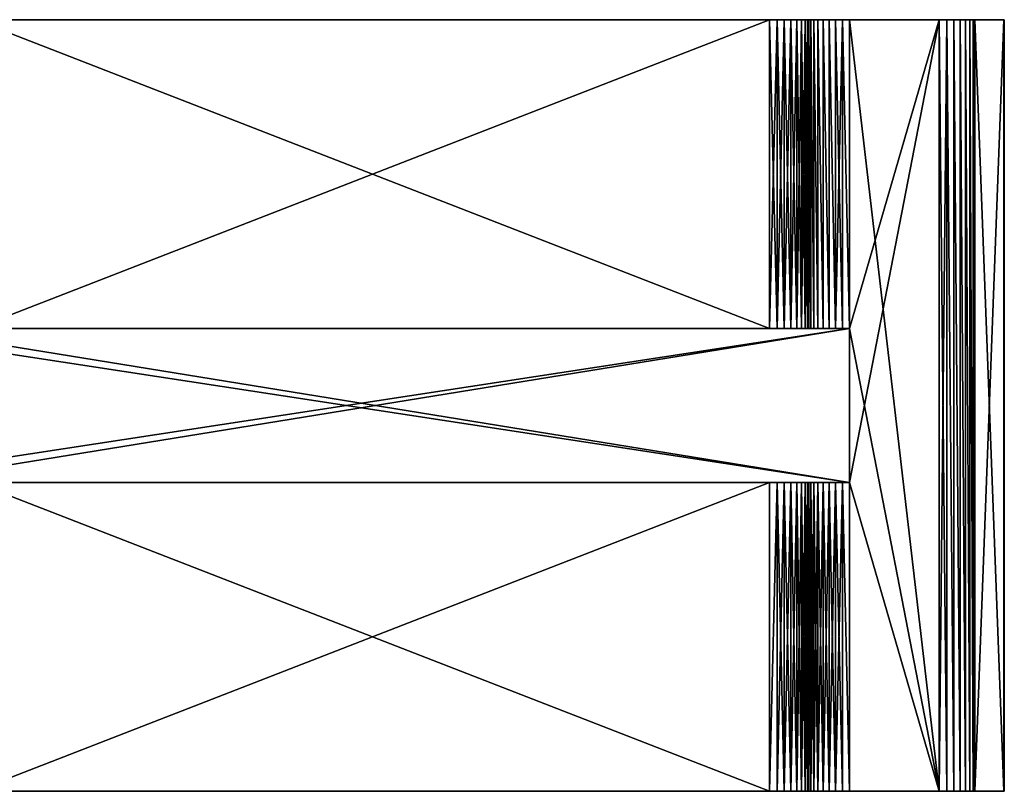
# Model space of a CAD drawing. Header units: millimetres. Extents: x 0 to 289, y -60 to 60.
# Tile 256 of 256: x 238 to 289, y -20 to 20. Entities that reach past the tile are written whole.
import ezdxf

# ---------------------------------------------------------------- set-up
doc = ezdxf.new("R2010")
doc.units = ezdxf.units.MM
doc.layers.add('1', color=7, linetype='Continuous')

msp = doc.modelspace()

# ---------------------------------------------------------------- meshes
at = {"layer": '1', "color": 251}
mesh = msp.add_polyface(dxfattribs=at)
corners = [(229.109, 4, 16.746), (232.109, 4, 16.535), (281.257, -4, 13.067), (281.257, 4, -13.067), (232.109, 4, -16.535), (229.109, -4, -16.746), (235.578, 20, -3.538), (277.116, 20, 3.5), (235.968, 20, 3.5), (235.968, 4, -3.5), (235.578, 4, -3.538), (235.203, 4, -3.652), (234.857, 4, -3.837), (234.554, 4, -4.086), (277.506, 4, -3.538), (234.121, 4, -4.735), (233.968, 4, -14.54), (277.116, 20, -3.5), (235.968, 20, -3.5), (235.203, 4, 3.652), (235.578, 4, 3.538), (235.968, 4, 3.5), (234.857, 4, 3.837), (234.306, 4, 4.389), (233.968, 4, 14.54), (233.933, 4, 14.912), (279.408, 4, 12.113), (279.625, 4, 12.405), (279.248, 4, 11.786), (279.149, 4, 11.435), (232.479, 4, 16.473), (232.83, 4, 16.344), (277.116, 4, 3.5), (235.203, 20, -3.652), (234.857, 20, -3.837), (234.554, 4, 4.086), (234.554, 20, 4.086), (234.857, 20, 3.837), (235.203, 20, 3.652), (235.578, 20, 3.538)]
mesh.append_faces([[corners[k] for k in face] for face in [(10, 33, 11, 11), (11, 34, 12, 12), (35, 37, 22, 22), (22, 38, 19, 19), (19, 39, 20, 20)]], dxfattribs={"vtx0": -1, "vtx1": -1, "color": 251})
mesh.append_faces([[corners[k] for k in face] for face in [(0, 1, 2, 2), (14, 9, 11, 11), (14, 11, 15, 15), (14, 15, 16, 16), (9, 17, 18, 18), (23, 22, 21, 21), (24, 23, 21, 21), (29, 28, 1, 1), (29, 1, 30, 30), (20, 8, 21, 21)]], dxfattribs={"vtx0": -1, "vtx1": -1, "vtx2": -1, "vtx3": -1, "color": 251})
mesh.append_faces([[corners[k] for k in face] for face in [(6, 7, 8, 8), (29, 30, 31, 31), (8, 32, 21, 21), (10, 18, 6, 6), (10, 6, 33, 33), (11, 33, 34, 34), (35, 36, 37, 37), (22, 37, 38, 38), (19, 38, 39, 39), (20, 39, 8, 8)]], dxfattribs={"vtx0": -1, "vtx2": -1, "vtx3": -1, "color": 251})
mesh.append_faces([[corners[k] for k in face] for face in [(3, 4, 5, 5), (19, 20, 21, 21), (22, 19, 21, 21), (25, 24, 21, 21), (26, 27, 1, 1), (28, 26, 1, 1), (10, 9, 18, 18)]], dxfattribs={"vtx1": -1, "vtx2": -1, "vtx3": -1, "color": 251})
mesh.append_faces([[corners[k] for k in face] for face in [(9, 10, 11, 11), (11, 12, 13, 13)]], dxfattribs={"vtx2": -1, "vtx3": -1, "color": 251})
mesh = msp.add_polyface(dxfattribs=at)
corners = [(277.116, 20, -3.5), (278.227, 20, 3.837), (277.882, 20, 3.652), (277.506, 20, 3.538), (235.968, 20, -3.5), (235.578, 20, -3.538), (277.116, 20, 3.5), (235.968, 4, -3.5), (277.116, 4, -3.5), (280.199, 4, 12.849), (280.536, 4, 12.986), (232.109, 4, 16.535), (235.968, 4, 3.5), (279.078, 4, 5.11), (279.116, 4, 11.072), (279.892, 4, 12.653), (279.149, 4, 11.435), (279.625, 4, 12.405), (233.933, 4, 14.912), (233.829, 4, 15.272), (233.66, 4, 15.606), (233.432, 4, 15.903), (233.152, 4, 16.152), (232.83, 4, 16.344), (235.968, 20, 3.5), (277.116, 4, 3.5), (277.506, 4, 3.538), (277.882, 4, 3.652), (278.227, 4, 3.837), (278.53, 20, 4.086), (278.53, 4, 4.086), (278.53, 4, -4.086), (278.53, 20, -4.086), (278.227, 20, -3.837), (278.227, 4, -3.837), (277.882, 20, -3.652), (277.882, 4, -3.652), (277.506, 20, -3.538), (277.506, 4, -3.538)]
mesh.append_faces([[corners[k] for k in face] for face in [(12, 14, 16, 16)]], dxfattribs={"vtx0": -1, "color": 251})
mesh.append_faces([[corners[k] for k in face] for face in [(25, 3, 26, 26), (26, 2, 27, 27), (27, 1, 28, 28), (28, 29, 30, 30), (31, 33, 34, 34), (34, 35, 36, 36), (36, 37, 38, 38), (38, 0, 8, 8)]], dxfattribs={"vtx0": -1, "vtx1": -1, "color": 251})
mesh.append_faces([[corners[k] for k in face] for face in [(4, 0, 3, 3), (5, 3, 6, 6), (12, 13, 14, 14), (20, 19, 16, 16), (25, 6, 3, 3)]], dxfattribs={"vtx0": -1, "vtx1": -1, "vtx2": -1, "vtx3": -1, "color": 251})
mesh.append_faces([[corners[k] for k in face] for face in [(0, 1, 2, 2), (0, 2, 3, 3), (18, 12, 16, 16), (26, 3, 2, 2), (27, 2, 1, 1), (28, 1, 29, 29), (31, 32, 33, 33), (34, 33, 35, 35), (36, 35, 37, 37), (38, 37, 0, 0)]], dxfattribs={"vtx0": -1, "vtx2": -1, "vtx3": -1, "color": 251})
mesh.append_faces([[corners[k] for k in face] for face in [(21, 20, 16, 16)]], dxfattribs={"vtx1": -1, "color": 251})
mesh.append_faces([[corners[k] for k in face] for face in [(5, 4, 3, 3), (7, 8, 0, 0), (9, 10, 11, 11), (15, 9, 11, 11), (17, 15, 11, 11), (19, 18, 16, 16), (23, 22, 16, 16), (24, 6, 25, 25)]], dxfattribs={"vtx1": -1, "vtx2": -1, "vtx3": -1, "color": 251})
mesh.append_faces([[corners[k] for k in face] for face in [(22, 21, 16, 16)]], dxfattribs={"vtx2": -1, "vtx3": -1, "color": 251})
mesh = msp.add_polyface(dxfattribs=at)
corners = [(279.116, 20, -5.5), (279.116, 20, -11.072), (279.149, 20, -11.435), (279.248, 20, -11.786), (279.408, 20, -12.113), (279.625, 20, -12.405), (279.892, 20, -12.653), (280.199, 20, -12.849), (280.536, 20, -12.986), (280.893, 20, -13.06), (281.257, 20, -13.067), (280.893, 20, 13.06), (280.536, 20, 12.986), (280.199, 20, 12.849), (279.892, 20, 12.653), (279.625, 20, 12.405), (279.408, 20, 12.113), (279.248, 20, 11.786), (279.149, 20, 11.435), (279.116, 20, 11.072), (279.078, 20, -5.11), (287.658, 20, 11.4), (278.964, 20, 4.735), (278.779, 20, 4.389), (278.53, 20, 4.086), (278.227, 20, 3.837), (277.116, 20, -3.5), (279.248, 4, 11.786), (279.149, 4, 11.435), (279.078, 4, -5.11), (278.964, 20, -4.735), (278.964, 4, -4.735), (278.779, 20, -4.389), (278.779, 4, -4.389), (278.53, 20, -4.086), (280.893, 4, -13.06), (280.536, 4, -12.986), (280.199, 4, -12.849), (279.892, 4, -12.653), (279.625, 4, -12.405), (279.408, 4, -12.113), (279.248, 4, -11.786), (279.149, 4, -11.435)]
mesh.append_faces([[corners[k] for k in face] for face in [(8, 35, 9, 9), (7, 36, 8, 8), (6, 37, 7, 7), (5, 38, 6, 6), (4, 39, 5, 5), (3, 40, 4, 4), (2, 41, 3, 3), (1, 42, 2, 2)]], dxfattribs={"vtx0": -1, "vtx1": -1, "color": 251})
mesh.append_faces([[corners[k] for k in face] for face in [(0, 2, 4, 4), (4, 6, 8, 8), (11, 13, 15, 15), (15, 17, 19, 19), (0, 4, 8, 8), (11, 15, 19, 19), (20, 0, 8, 8), (26, 21, 25, 25), (29, 0, 20, 20)]], dxfattribs={"vtx0": -1, "vtx1": -1, "vtx2": -1, "vtx3": -1, "color": 251})
mesh.append_faces([[corners[k] for k in face] for face in [(21, 22, 23, 23), (21, 23, 24, 24), (21, 24, 25, 25), (27, 18, 17, 17), (28, 19, 18, 18), (29, 20, 30, 30), (31, 30, 32, 32), (33, 32, 34, 34)]], dxfattribs={"vtx0": -1, "vtx2": -1, "vtx3": -1, "color": 251})
mesh.append_faces([[corners[k] for k in face] for face in [(8, 9, 10, 10), (11, 12, 13, 13)]], dxfattribs={"vtx1": -1, "vtx2": -1, "vtx3": -1, "color": 251})
mesh.append_faces([[corners[k] for k in face] for face in [(0, 1, 2, 2), (2, 3, 4, 4), (4, 5, 6, 6), (6, 7, 8, 8), (13, 14, 15, 15), (15, 16, 17, 17), (17, 18, 19, 19)]], dxfattribs={"vtx2": -1, "vtx3": -1, "color": 251})
mesh = msp.add_polyface(dxfattribs=at)
corners = [(281.257, 20, -13.067), (285.91, 20, -12.739), (286.292, 20, -12.674), (286.655, 20, -12.537), (286.985, 20, -12.332), (287.269, 20, -12.067), (287.496, 20, -11.752), (287.658, 20, -11.4), (287.75, 20, -11.022), (289.259, 20, -0.278), (289.277, 20, -0.093), (289.277, 20, 0.093), (289.259, 20, 0.278), (287.75, 20, 11.022), (287.658, 20, 11.4), (287.496, 20, 11.752), (287.269, 20, 12.067), (286.985, 20, 12.332), (286.655, 20, 12.537), (286.292, 20, 12.674), (285.91, 20, 12.739), (281.257, 20, 13.067), (280.893, 20, 13.06), (280.536, 20, -12.986), (279.116, 20, 11.072), (279.078, 20, -5.11), (279.116, 20, 5.5), (278.964, 20, -4.735), (279.078, 20, 5.11), (278.779, 20, -4.389), (278.964, 20, 4.735), (278.53, 20, -4.086), (278.227, 20, -3.837), (277.882, 20, -3.652), (277.506, 20, -3.538), (277.116, 20, -3.5), (280.893, 20, -13.06), (281.257, 4, -13.067)]
mesh.append_faces([[corners[k] for k in face] for face in [(23, 0, 2, 2), (2, 4, 6, 6), (6, 8, 10, 10), (14, 16, 18, 18), (18, 20, 22, 22), (23, 2, 6, 6), (6, 10, 14, 14), (14, 18, 22, 22), (23, 6, 14, 14), (14, 22, 24, 24), (25, 23, 14, 14)]], dxfattribs={"vtx0": -1, "vtx1": -1, "vtx2": -1, "vtx3": -1, "color": 251})
mesh.append_faces([[corners[k] for k in face] for face in [(10, 12, 14, 14), (14, 24, 26, 26), (14, 26, 28, 28), (14, 28, 30, 30), (36, 37, 0, 0)]], dxfattribs={"vtx0": -1, "vtx2": -1, "vtx3": -1, "color": 251})
mesh.append_faces([[corners[k] for k in face] for face in [(12, 13, 14, 14)]], dxfattribs={"vtx1": -1, "color": 251})
mesh.append_faces([[corners[k] for k in face] for face in [(0, 1, 2, 2), (6, 7, 8, 8), (8, 9, 10, 10), (10, 11, 12, 12), (14, 15, 16, 16), (18, 19, 20, 20), (20, 21, 22, 22), (27, 25, 14, 14), (29, 27, 14, 14), (31, 29, 14, 14), (32, 31, 14, 14), (33, 32, 14, 14), (34, 33, 14, 14), (35, 34, 14, 14)]], dxfattribs={"vtx1": -1, "vtx2": -1, "vtx3": -1, "color": 251})
mesh.append_faces([[corners[k] for k in face] for face in [(2, 3, 4, 4), (4, 5, 6, 6), (16, 17, 18, 18)]], dxfattribs={"vtx2": -1, "vtx3": -1, "color": 251})
mesh = msp.add_polyface(dxfattribs=at)
corners = [(285.91, 20, 12.739), (285.91, -20, 12.739), (281.257, -4, 13.067), (281.257, 4, 13.067), (285.91, -20, -12.739), (281.257, 20, -13.067), (281.257, 4, -13.067), (281.257, -4, -13.067), (287.658, 20, 11.4), (287.75, 20, 11.022), (287.75, -20, 11.022), (287.658, -20, 11.4), (287.496, -20, 11.752), (287.496, 20, 11.752), (287.269, -20, 12.067), (287.269, 20, 12.067), (286.985, -20, 12.332), (286.985, 20, 12.332), (286.655, -20, 12.537), (286.655, 20, 12.537), (286.292, -20, 12.674), (286.292, 20, 12.674), (278.964, -4, -4.735), (279.078, -4, -5.11), (279.116, -4, -5.5), (278.53, -4, -4.086), (278.779, -4, -4.389), (279.116, -4, -11.072), (277.882, -4, -3.652), (279.116, -4, 11.072), (279.116, -4, 5.5), (279.078, -4, 5.11), (278.964, -4, 4.735), (278.779, -4, 4.389), (279.116, -20, 11.072), (280.893, -4, -13.06), (281.257, -20, -13.067), (278.779, -20, -4.389), (278.964, -20, -4.735), (279.078, -20, -5.11), (279.116, -20, -5.5), (280.893, -20, 13.06), (280.536, -4, 12.986), (280.893, -4, 13.06), (280.536, -20, 12.986), (280.199, -4, 12.849), (280.199, -20, 12.849), (279.892, -4, 12.653), (279.892, -20, 12.653), (279.625, -4, 12.405), (279.625, -20, 12.405), (279.408, -4, 12.113), (279.408, -20, 12.113), (279.248, -4, 11.786), (279.248, -20, 11.786), (279.149, -4, 11.435), (279.149, -20, 11.435), (278.964, -20, 4.735), (278.779, -20, 4.389), (278.53, -20, 4.086), (278.53, -4, 4.086)]
mesh.append_faces([[corners[k] for k in face] for face in [(25, 37, 26, 26), (26, 38, 22, 22), (31, 57, 32, 32), (33, 59, 60, 60)]], dxfattribs={"vtx0": -1, "vtx1": -1, "color": 251})
mesh.append_faces([[corners[k] for k in face] for face in [(3, 0, 2, 2), (7, 4, 6, 6), (8, 9, 10, 10), (22, 23, 24, 24), (29, 31, 33, 33), (22, 39, 23, 23), (23, 40, 24, 24), (41, 42, 43, 43), (46, 47, 45, 45), (56, 29, 55, 55), (32, 58, 33, 33)]], dxfattribs={"vtx0": -1, "vtx1": -1, "vtx2": -1, "vtx3": -1, "color": 251})
mesh.append_faces([[corners[k] for k in face] for face in [(4, 5, 6, 6), (22, 24, 27, 27), (34, 30, 29, 29), (35, 36, 7, 7), (44, 45, 42, 42), (48, 49, 47, 47), (50, 51, 49, 49), (52, 53, 51, 51), (54, 55, 53, 53)]], dxfattribs={"vtx0": -1, "vtx2": -1, "vtx3": -1, "color": 251})
mesh.append_faces([[corners[k] for k in face] for face in [(0, 1, 2, 2), (11, 12, 13, 13), (12, 14, 15, 15), (14, 16, 17, 17), (16, 18, 19, 19), (18, 20, 21, 21), (28, 25, 22, 22), (29, 30, 31, 31), (31, 32, 33, 33)]], dxfattribs={"vtx1": -1, "vtx2": -1, "vtx3": -1, "color": 251})
mesh.append_faces([[corners[k] for k in face] for face in [(25, 26, 22, 22)]], dxfattribs={"vtx2": -1, "vtx3": -1, "color": 251})
mesh = msp.add_polyface(dxfattribs=at)
corners = [(285.91, -20, -12.739), (285.91, 20, -12.739), (281.257, 20, -13.067), (287.75, 20, -11.022), (289.259, -20, -0.278), (289.259, 20, -0.278), (287.75, -20, 11.022), (287.75, 20, 11.022), (289.259, 20, 0.278), (287.658, -20, 11.4), (287.496, 20, 11.752), (287.658, 20, 11.4), (287.496, -20, 11.752), (287.269, 20, 12.067), (287.269, -20, 12.067), (286.985, 20, 12.332), (286.985, -20, 12.332), (286.655, 20, 12.537), (286.655, -20, 12.537), (286.292, 20, 12.674), (285.91, -20, 12.739), (285.91, 20, 12.739), (279.116, 4, -11.072), (279.116, 4, -5.5), (279.078, 4, -5.11), (278.964, 4, -4.735), (278.779, 4, -4.389), (278.227, 4, 3.837), (278.53, 4, 4.086), (278.779, 4, 4.389), (278.964, 4, 4.735), (279.078, 4, 5.11), (279.116, 4, 5.5), (279.116, 4, 11.072), (279.116, 20, 5.5), (278.779, 20, 4.389), (278.964, 20, 4.735), (279.078, 20, 5.11), (280.536, 4, 12.986), (280.893, 20, 13.06), (280.893, 4, 13.06), (278.964, 20, -4.735), (278.779, 20, -4.389), (278.53, 20, -4.086), (278.53, 4, -4.086), (280.893, 20, -13.06), (280.893, 4, -13.06), (281.257, 4, -13.067), (280.536, 20, -12.986), (280.536, 4, -12.986), (280.199, 20, -12.849), (280.199, 4, -12.849), (279.892, 20, -12.653), (279.892, 4, -12.653), (279.625, 20, -12.405), (279.625, 4, -12.405), (279.408, 20, -12.113), (279.408, 4, -12.113), (279.248, 20, -11.786), (279.248, 4, -11.786), (279.149, 20, -11.435), (279.149, 4, -11.435), (279.116, 20, -11.072)]
mesh.append_faces([[corners[k] for k in face] for face in [(24, 25, 26, 26)]], dxfattribs={"vtx0": -1, "color": 251})
mesh.append_faces([[corners[k] for k in face] for face in [(3, 4, 5, 5), (28, 35, 29, 29), (29, 36, 30, 30), (30, 37, 31, 31), (31, 34, 32, 32), (38, 39, 40, 40), (25, 42, 26, 26), (26, 43, 44, 44)]], dxfattribs={"vtx0": -1, "vtx1": -1, "color": 251})
mesh.append_faces([[corners[k] for k in face] for face in [(12, 13, 10, 10), (27, 29, 31, 31), (24, 41, 25, 25), (45, 46, 47, 47)]], dxfattribs={"vtx0": -1, "vtx1": -1, "vtx2": -1, "vtx3": -1, "color": 251})
mesh.append_faces([[corners[k] for k in face] for face in [(6, 7, 8, 8), (9, 10, 11, 11), (14, 15, 13, 13), (16, 17, 15, 15), (18, 19, 17, 17), (22, 24, 26, 26), (34, 33, 32, 32), (48, 49, 46, 46), (50, 51, 49, 49), (52, 53, 51, 51), (54, 55, 53, 53), (56, 57, 55, 55), (58, 59, 57, 57), (60, 61, 59, 59), (62, 22, 61, 61)]], dxfattribs={"vtx0": -1, "vtx2": -1, "vtx3": -1, "color": 251})
mesh.append_faces([[corners[k] for k in face] for face in [(20, 21, 19, 19)]], dxfattribs={"vtx1": -1, "vtx2": -1, "vtx3": -1, "color": 251})
mesh.append_faces([[corners[k] for k in face] for face in [(0, 1, 2, 2), (22, 23, 24, 24), (27, 28, 29, 29), (29, 30, 31, 31), (31, 32, 33, 33)]], dxfattribs={"vtx2": -1, "vtx3": -1, "color": 251})
mesh = msp.add_polyface(dxfattribs=at)
corners = [(281.257, 4, 13.067), (281.257, 20, 13.067), (285.91, 20, 12.739), (286.292, -20, -12.674), (286.292, 20, -12.674), (285.91, 20, -12.739), (286.655, -20, -12.537), (286.655, 20, -12.537), (286.985, -20, -12.332), (286.985, 20, -12.332), (287.269, -20, -12.067), (287.269, 20, -12.067), (287.496, -20, -11.752), (287.496, 20, -11.752), (287.658, -20, -11.4), (287.658, 20, -11.4), (287.75, -20, -11.022), (287.75, 20, -11.022), (289.277, -20, -0.093), (289.277, 20, -0.093), (289.259, 20, -0.278), (289.277, -20, 0.093), (289.277, 20, 0.093), (289.259, -20, 0.278), (289.259, 20, 0.278), (279.116, 4, -5.5), (279.116, 4, -11.072), (279.116, 20, -11.072), (279.116, 20, -5.5), (279.116, 20, 5.5), (279.116, 20, 11.072), (279.116, 4, 11.072), (278.53, 4, 4.086), (278.53, 20, 4.086), (278.779, 20, 4.389), (278.779, 4, 4.389), (278.964, 20, 4.735), (278.964, 4, 4.735), (279.078, 20, 5.11), (279.078, 4, 5.11), (280.536, 4, 12.986), (280.536, 20, 12.986), (280.893, 20, 13.06), (280.893, 4, 13.06), (280.199, 4, 12.849), (280.199, 20, 12.849), (279.892, 4, 12.653), (279.892, 20, 12.653), (279.625, 4, 12.405), (279.625, 20, 12.405), (279.408, 4, 12.113), (279.408, 20, 12.113), (279.248, 4, 11.786), (279.248, 20, 11.786), (279.149, 4, 11.435), (279.149, 20, 11.435), (279.078, 4, -5.11)]
mesh.append_faces([[corners[k] for k in face] for face in [(0, 42, 1, 1)]], dxfattribs={"vtx0": -1, "vtx1": -1, "color": 251})
mesh.append_faces([[corners[k] for k in face] for face in [(3, 4, 5, 5), (16, 17, 15, 15), (18, 19, 20, 20), (23, 24, 22, 22), (0, 43, 42, 42), (40, 45, 41, 41), (52, 54, 55, 55)]], dxfattribs={"vtx0": -1, "vtx1": -1, "vtx2": -1, "vtx3": -1, "color": 251})
mesh.append_faces([[corners[k] for k in face] for face in [(6, 7, 4, 4), (8, 9, 7, 7), (10, 11, 9, 9), (12, 13, 11, 11), (14, 15, 13, 13), (21, 22, 19, 19), (25, 27, 28, 28), (32, 33, 34, 34), (35, 34, 36, 36), (37, 36, 38, 38), (39, 38, 29, 29), (40, 41, 42, 42), (44, 47, 45, 45), (46, 49, 47, 47), (48, 51, 49, 49), (50, 53, 51, 51)]], dxfattribs={"vtx0": -1, "vtx2": -1, "vtx3": -1, "color": 251})
mesh.append_faces([[corners[k] for k in face] for face in [(25, 26, 27, 27), (29, 30, 31, 31), (40, 44, 45, 45), (44, 46, 47, 47), (46, 48, 49, 49), (48, 50, 51, 51), (50, 52, 53, 53), (54, 31, 30, 30), (56, 25, 28, 28)]], dxfattribs={"vtx1": -1, "vtx2": -1, "vtx3": -1, "color": 251})
mesh.append_faces([[corners[k] for k in face] for face in [(0, 1, 2, 2)]], dxfattribs={"vtx2": -1, "vtx3": -1, "color": 251})
mesh = msp.add_polyface(dxfattribs=at)
corners = [(287.75, 20, -11.022), (287.75, -20, -11.022), (289.259, -20, -0.278), (287.75, -20, 11.022), (289.259, 20, 0.278), (289.259, -20, 0.278), (287.658, 20, 11.4), (287.658, -20, 11.4), (285.91, -20, 12.739), (286.292, 20, 12.674), (286.292, -20, 12.674), (286.292, -20, -12.674), (285.91, 20, -12.739), (285.91, -20, -12.739), (286.655, -20, -12.537), (286.292, 20, -12.674), (286.985, -20, -12.332), (286.655, 20, -12.537), (287.269, -20, -12.067), (286.985, 20, -12.332), (287.496, -20, -11.752), (287.269, 20, -12.067), (287.658, -20, -11.4), (287.496, 20, -11.752), (287.658, 20, -11.4), (289.277, -20, -0.093), (289.259, 20, -0.278), (289.277, -20, 0.093), (289.277, 20, -0.093), (289.277, 20, 0.093), (279.116, -20, -5.5), (279.116, -4, -11.072), (279.116, -4, -5.5), (279.116, -20, 11.072), (279.116, -20, 5.5), (279.116, -4, 5.5), (280.893, -4, -13.06), (280.536, -4, -12.986), (280.536, -20, -12.986), (280.199, -4, -12.849), (280.199, -20, -12.849), (279.892, -4, -12.653), (279.892, -20, -12.653), (279.625, -4, -12.405), (279.625, -20, -12.405), (279.408, -4, -12.113), (279.408, -20, -12.113), (279.248, -4, -11.786), (279.248, -20, -11.786), (279.149, -4, -11.435), (279.149, -20, -11.435), (279.116, -20, -11.072), (280.893, -4, 13.06), (281.257, -4, 13.067), (281.257, -20, 13.067), (280.893, -20, 13.06), (280.536, -20, 12.986), (280.536, -4, 12.986), (280.199, -20, 12.849), (280.199, -4, 12.849), (279.892, -20, 12.653), (279.892, -4, 12.653), (279.625, -20, 12.405), (279.625, -4, 12.405), (279.408, -20, 12.113), (279.408, -4, 12.113), (279.248, -20, 11.786), (279.248, -4, 11.786), (279.149, -20, 11.435), (279.149, -4, 11.435), (279.116, -4, 11.072), (279.078, -4, 5.11)]
mesh.append_faces([[corners[k] for k in face] for face in [(14, 15, 11, 11), (16, 17, 14, 14), (20, 21, 18, 18), (22, 23, 20, 20), (1, 24, 22, 22), (25, 26, 2, 2), (27, 28, 25, 25), (5, 29, 27, 27)]], dxfattribs={"vtx0": -1, "vtx1": -1, "color": 251})
mesh.append_faces([[corners[k] for k in face] for face in [(3, 4, 5, 5), (8, 9, 10, 10), (18, 19, 16, 16), (43, 45, 46, 46), (49, 31, 51, 51), (52, 53, 54, 54), (71, 35, 34, 34)]], dxfattribs={"vtx0": -1, "vtx1": -1, "vtx2": -1, "vtx3": -1, "color": 251})
mesh.append_faces([[corners[k] for k in face] for face in [(0, 1, 2, 2), (6, 3, 7, 7), (11, 12, 13, 13), (30, 31, 32, 32)]], dxfattribs={"vtx0": -1, "vtx2": -1, "vtx3": -1, "color": 251})
mesh.append_faces([[corners[k] for k in face] for face in [(33, 34, 35, 35), (36, 37, 38, 38), (37, 39, 40, 40), (39, 41, 42, 42), (41, 43, 44, 44), (45, 47, 48, 48), (47, 49, 50, 50), (55, 56, 57, 57), (56, 58, 59, 59), (58, 60, 61, 61), (60, 62, 63, 63), (62, 64, 65, 65), (64, 66, 67, 67), (66, 68, 69, 69), (68, 33, 70, 70)]], dxfattribs={"vtx1": -1, "vtx2": -1, "vtx3": -1, "color": 251})
mesh = msp.add_polyface(dxfattribs=at)
corners = [(281.257, -4, 13.067), (232.109, -4, 16.535), (229.109, 4, 16.746), (224.968, -20, 3.5), (235.968, -20, 3.5), (277.506, -20, -3.538), (184.379, -20, 3.5), (277.116, -20, -3.5), (234.857, -4, -3.837), (235.203, -4, -3.652), (235.578, -4, -3.538), (234.306, -4, -4.389), (233.968, -4, -14.54), (233.933, -4, -14.912), (279.408, -4, -12.113), (279.625, -4, -12.405), (232.109, -4, -16.535), (279.248, -4, -11.786), (279.149, -4, -11.435), (279.116, -4, -11.072), (232.479, -4, -16.473), (232.83, -4, -16.344), (277.116, -4, -3.5), (235.968, -4, -3.5), (235.968, -20, -3.5), (235.968, -4, 3.5), (235.578, -4, 3.538), (235.203, -4, 3.652), (234.857, -4, 3.837), (234.554, -4, 4.086), (277.506, -4, 3.538), (234.121, -4, 4.735), (233.968, -4, 14.54), (277.116, -20, 3.5), (235.578, -20, 3.538), (235.203, -20, 3.652), (234.857, -20, 3.837), (234.554, -4, -4.086), (234.554, -20, -4.086), (234.857, -20, -3.837), (235.203, -20, -3.652), (235.578, -20, -3.538)]
mesh.append_faces([[corners[k] for k in face] for face in [(26, 35, 27, 27), (37, 39, 8, 8), (8, 40, 9, 9), (9, 41, 10, 10), (10, 24, 23, 23)]], dxfattribs={"vtx0": -1, "vtx1": -1, "color": 251})
mesh.append_faces([[corners[k] for k in face] for face in [(3, 4, 5, 5), (11, 8, 10, 10), (12, 11, 10, 10), (14, 15, 16, 16), (19, 18, 16, 16), (19, 16, 20, 20), (30, 25, 27, 27), (30, 27, 31, 31), (30, 31, 32, 32), (27, 36, 28, 28)]], dxfattribs={"vtx0": -1, "vtx1": -1, "vtx2": -1, "vtx3": -1, "color": 251})
mesh.append_faces([[corners[k] for k in face] for face in [(19, 20, 21, 21), (27, 28, 29, 29), (25, 33, 4, 4), (26, 4, 34, 34), (26, 34, 35, 35), (27, 35, 36, 36), (37, 38, 39, 39), (8, 39, 40, 40), (9, 40, 41, 41), (10, 41, 24, 24)]], dxfattribs={"vtx0": -1, "vtx2": -1, "vtx3": -1, "color": 251})
mesh.append_faces([[corners[k] for k in face] for face in [(0, 1, 2, 2), (6, 3, 7, 7), (13, 12, 10, 10), (17, 14, 16, 16), (18, 17, 16, 16), (22, 23, 24, 24), (26, 25, 4, 4)]], dxfattribs={"vtx1": -1, "vtx2": -1, "vtx3": -1, "color": 251})
mesh.append_faces([[corners[k] for k in face] for face in [(8, 9, 10, 10), (25, 26, 27, 27)]], dxfattribs={"vtx2": -1, "vtx3": -1, "color": 251})
mesh = msp.add_polyface(dxfattribs=at)
corners = [(232.109, 4, 16.535), (281.257, 4, 13.067), (281.257, -4, 13.067), (232.109, -4, -16.535), (281.257, -4, -13.067), (281.257, 4, -13.067), (229.109, -4, -16.746), (280.199, -4, 12.849), (279.892, -4, 12.653), (233.968, -4, 14.54), (280.536, -4, 12.986), (232.479, 4, -16.473), (232.109, 4, -16.535), (278.779, 4, -4.389), (278.53, 4, -4.086), (278.227, 4, -3.837), (277.882, 4, -3.652), (277.506, 4, -3.538), (277.116, 4, -3.5), (235.968, 4, -3.5), (232.83, 4, -16.344), (233.152, 4, -16.152), (279.116, 4, -11.072), (233.432, 4, -15.903), (279.149, 4, -11.435), (233.66, 4, -15.606), (233.968, 4, -14.54), (233.829, 4, -15.272), (279.248, 4, -11.786), (233.933, 4, -14.912), (279.408, 4, -12.113), (279.625, 4, -12.405), (280.893, 4, -13.06), (279.892, 4, -12.653), (280.536, 4, -12.986), (280.199, 4, -12.849), (235.968, 4, 3.5), (277.116, 4, 3.5), (277.506, 4, 3.538), (277.882, 4, 3.652), (278.227, 4, 3.837), (280.893, 4, 13.06), (280.536, 4, 12.986), (279.078, 4, 5.11)]
mesh.append_faces([[corners[k] for k in face] for face in [(6, 3, 5, 5), (7, 8, 9, 9), (13, 15, 17, 17), (22, 13, 17, 17), (23, 21, 5, 5), (25, 23, 5, 5), (24, 17, 26, 26), (26, 5, 32, 32), (36, 38, 40, 40), (36, 40, 43, 43)]], dxfattribs={"vtx0": -1, "vtx1": -1, "vtx2": -1, "vtx3": -1, "color": 251})
mesh.append_faces([[corners[k] for k in face] for face in [(9, 10, 7, 7), (11, 12, 5, 5), (26, 32, 34, 34), (26, 34, 35, 35), (41, 1, 0, 0)]], dxfattribs={"vtx0": -1, "vtx2": -1, "vtx3": -1, "color": 251})
mesh.append_faces([[corners[k] for k in face] for face in [(0, 1, 2, 2), (3, 4, 5, 5), (20, 11, 5, 5), (21, 20, 5, 5), (24, 22, 17, 17), (27, 25, 5, 5), (28, 24, 26, 26), (29, 27, 5, 5), (30, 28, 26, 26), (26, 29, 5, 5), (31, 30, 26, 26), (33, 31, 26, 26), (35, 33, 26, 26), (42, 41, 0, 0)]], dxfattribs={"vtx1": -1, "vtx2": -1, "vtx3": -1, "color": 251})
mesh.append_faces([[corners[k] for k in face] for face in [(13, 14, 15, 15), (15, 16, 17, 17), (17, 18, 19, 19), (36, 37, 38, 38), (38, 39, 40, 40)]], dxfattribs={"vtx2": -1, "vtx3": -1, "color": 251})
mesh = msp.add_polyface(dxfattribs=at)
corners = [(235.968, -20, -3.5), (224.968, -20, -3.5), (155.021, -20, 3.527), (277.116, -20, -3.5), (155.347, -20, 3.5), (173.379, -20, 3.5), (184.379, -20, 3.5), (228.745, -4, -16.739), (229.109, -4, -16.746), (183.339, -4, -19.975), (183.989, -4, -3.538), (184.379, -4, -3.5), (224.968, -4, -3.5), (228.388, -4, -16.665), (228.051, -4, -16.528), (227.744, -4, -16.332), (227.477, -4, -16.084), (182.341, -4, -18.39), (226.968, -4, -14.751), (227.26, -4, -15.792), (182.227, -4, -18.765), (227.1, -4, -15.465), (182.042, -4, -19.111), (227.002, -4, -15.114), (184.379, -20, -3.5), (224.968, -20, 3.5), (184.379, -4, 3.5), (224.968, -4, 3.5), (184.032, -4, 3.53), (183.105, -4, 19.989), (183.339, -4, 19.975), (229.109, -4, 16.746), (183.379, -4, 3.768), (182.635, -4, 20), (182.5, -4, 4.816), (182.379, -4, 18), (182.341, -4, 18.39), (227.002, -4, 15.114), (227.1, -4, 15.465), (227.26, -4, 15.792), (227.477, -4, 16.084)]
mesh.append_faces([[corners[k] for k in face] for face in [(10, 11, 12, 12)]], dxfattribs={"vtx0": -1, "color": 251})
mesh.append_faces([[corners[k] for k in face] for face in [(27, 34, 35, 35)]], dxfattribs={"vtx0": -1, "vtx1": -1, "color": 251})
mesh.append_faces([[corners[k] for k in face] for face in [(0, 1, 2, 2), (3, 5, 6, 6), (7, 8, 9, 9), (14, 13, 9, 9), (16, 15, 9, 9), (17, 10, 18, 18), (20, 17, 18, 18), (21, 19, 9, 9), (9, 22, 18, 18), (18, 23, 9, 9), (27, 26, 28, 28), (29, 30, 31, 31), (33, 29, 31, 31), (27, 32, 34, 34), (37, 27, 36, 36), (36, 33, 40, 40), (28, 26, 6, 6), (10, 24, 11, 11)]], dxfattribs={"vtx0": -1, "vtx1": -1, "vtx2": -1, "vtx3": -1, "color": 251})
mesh.append_faces([[corners[k] for k in face] for face in [(3, 4, 5, 5), (27, 28, 32, 32)]], dxfattribs={"vtx0": -1, "vtx2": -1, "vtx3": -1, "color": 251})
mesh.append_faces([[corners[k] for k in face] for face in [(3, 0, 4, 4), (13, 7, 9, 9), (15, 14, 9, 9), (19, 16, 9, 9), (22, 20, 18, 18), (23, 21, 9, 9), (12, 11, 24, 24), (25, 6, 26, 26), (27, 35, 36, 36), (38, 37, 36, 36), (39, 38, 36, 36), (40, 39, 36, 36)]], dxfattribs={"vtx1": -1, "vtx2": -1, "vtx3": -1, "color": 251})
mesh = msp.add_polyface(dxfattribs=at)
corners = [(235.968, -20, 3.5), (277.116, -20, 3.5), (277.506, -20, -3.538), (224.968, -20, 3.5), (277.116, -20, -3.5), (280.893, -4, -13.06), (281.257, -4, -13.067), (232.109, -4, -16.535), (235.578, -4, -3.538), (235.968, -4, -3.5), (277.116, -4, -3.5), (280.536, -4, -12.986), (277.882, -4, -3.652), (280.199, -4, -12.849), (278.964, -4, -4.735), (279.892, -4, -12.653), (279.116, -4, -11.072), (279.625, -4, -12.405), (233.933, -4, -14.912), (233.829, -4, -15.272), (233.66, -4, -15.606), (233.432, -4, -15.903), (233.152, -4, -16.152), (232.83, -4, -16.344), (235.968, -20, -3.5), (232.479, -4, 16.473), (232.109, -4, 16.535), (281.257, -4, 13.067), (277.506, -4, 3.538), (277.116, -4, 3.5), (235.968, -4, 3.5), (232.83, -4, 16.344), (233.152, -4, 16.152), (233.432, -4, 15.903), (233.66, -4, 15.606), (279.149, -4, 11.435), (233.968, -4, 14.54), (233.829, -4, 15.272), (279.248, -4, 11.786), (233.933, -4, 14.912), (279.408, -4, 12.113), (279.625, -4, 12.405), (279.892, -4, 12.653)]
mesh.append_faces([[corners[k] for k in face] for face in [(19, 18, 16, 16)]], dxfattribs={"vtx0": -1, "vtx1": -1, "color": 251})
mesh.append_faces([[corners[k] for k in face] for face in [(8, 10, 12, 12), (8, 12, 14, 14), (8, 14, 16, 16), (18, 8, 16, 16), (33, 32, 27, 27), (35, 28, 36, 36), (37, 34, 27, 27)]], dxfattribs={"vtx0": -1, "vtx1": -1, "vtx2": -1, "vtx3": -1, "color": 251})
mesh.append_faces([[corners[k] for k in face] for face in [(3, 2, 4, 4), (5, 6, 7, 7), (20, 19, 16, 16), (23, 22, 16, 16), (10, 24, 4, 4), (25, 26, 27, 27)]], dxfattribs={"vtx0": -1, "vtx2": -1, "vtx3": -1, "color": 251})
mesh.append_faces([[corners[k] for k in face] for face in [(22, 21, 16, 16)]], dxfattribs={"vtx1": -1, "color": 251})
mesh.append_faces([[corners[k] for k in face] for face in [(0, 1, 2, 2), (11, 5, 7, 7), (13, 11, 7, 7), (15, 13, 7, 7), (17, 15, 7, 7), (21, 20, 16, 16), (31, 25, 27, 27), (32, 31, 27, 27), (34, 33, 27, 27), (38, 35, 36, 36), (39, 37, 27, 27), (40, 38, 36, 36), (36, 39, 27, 27), (41, 40, 36, 36), (42, 41, 36, 36), (30, 29, 1, 1)]], dxfattribs={"vtx1": -1, "vtx2": -1, "vtx3": -1, "color": 251})
mesh.append_faces([[corners[k] for k in face] for face in [(8, 9, 10, 10), (28, 29, 30, 30)]], dxfattribs={"vtx2": -1, "vtx3": -1, "color": 251})
mesh = msp.add_polyface(dxfattribs=at)
corners = [(277.882, -20, 3.652), (278.227, -20, 3.837), (279.078, -20, -5.11), (277.506, -20, 3.538), (277.116, -20, 3.5), (278.964, -20, -4.735), (278.779, -20, -4.389), (278.53, -20, -4.086), (278.227, -20, -3.837), (277.882, -20, -3.652), (277.506, -20, -3.538), (277.116, -4, -3.5), (277.506, -4, -3.538), (277.882, -4, -3.652), (278.227, -4, -3.837), (278.53, -4, -4.086), (278.779, -4, 4.389), (278.53, -4, 4.086), (278.227, -4, 3.837), (277.882, -4, 3.652), (277.506, -4, 3.538), (279.116, -4, 11.072), (279.149, -4, 11.435), (233.968, -4, 14.54), (281.257, -4, 13.067), (280.893, -4, 13.06), (280.536, -4, 12.986), (277.116, -20, -3.5), (278.53, -20, 4.086), (277.116, -4, 3.5)]
mesh.append_faces([[corners[k] for k in face] for face in [(12, 9, 13, 13), (13, 8, 14, 14), (18, 0, 19, 19), (20, 4, 29, 29)]], dxfattribs={"vtx0": -1, "vtx1": -1, "color": 251})
mesh.append_faces([[corners[k] for k in face] for face in [(4, 5, 6, 6), (4, 9, 10, 10), (16, 18, 20, 20), (21, 16, 20, 20), (22, 21, 20, 20), (23, 24, 25, 25), (23, 25, 26, 26), (12, 11, 27, 27), (12, 10, 9, 9), (14, 7, 15, 15), (17, 1, 18, 18), (19, 3, 20, 20)]], dxfattribs={"vtx0": -1, "vtx1": -1, "vtx2": -1, "vtx3": -1, "color": 251})
mesh.append_faces([[corners[k] for k in face] for face in [(4, 2, 5, 5), (4, 6, 7, 7), (4, 7, 8, 8), (4, 8, 9, 9), (11, 12, 13, 13), (12, 27, 10, 10), (13, 9, 8, 8), (14, 8, 7, 7), (17, 28, 1, 1), (18, 1, 0, 0), (19, 0, 3, 3), (20, 3, 4, 4)]], dxfattribs={"vtx0": -1, "vtx2": -1, "vtx3": -1, "color": 251})
mesh.append_faces([[corners[k] for k in face] for face in [(13, 14, 15, 15)]], dxfattribs={"vtx1": -1, "color": 251})
mesh.append_faces([[corners[k] for k in face] for face in [(0, 1, 2, 2), (3, 0, 2, 2), (4, 3, 2, 2), (16, 17, 18, 18), (18, 19, 20, 20)]], dxfattribs={"vtx1": -1, "vtx2": -1, "vtx3": -1, "color": 251})
mesh = msp.add_polyface(dxfattribs=at)
corners = [(280.199, -20, -12.849), (279.892, -20, -12.653), (279.625, -20, -12.405), (279.408, -20, -12.113), (279.248, -20, -11.786), (279.149, -20, -11.435), (279.116, -20, -11.072), (279.116, -20, 5.5), (279.116, -20, 11.072), (279.149, -20, 11.435), (279.248, -20, 11.786), (279.408, -20, 12.113), (279.625, -20, 12.405), (279.892, -20, 12.653), (280.893, -20, -13.06), (280.536, -20, 12.986), (279.078, -20, 5.11), (279.116, -20, -5.5), (278.964, -20, 4.735), (278.779, -20, 4.389), (278.53, -20, 4.086), (278.227, -20, 3.837), (279.078, -20, -5.11), (279.116, -4, -11.072), (279.892, -4, -12.653), (279.625, -4, -12.405), (279.408, -4, -12.113), (279.248, -4, -11.786), (279.149, -4, -11.435), (278.53, -4, -4.086), (278.53, -20, -4.086), (278.779, -20, -4.389), (278.779, -4, -4.389), (278.964, -20, -4.735), (278.964, -4, -4.735), (279.078, -4, -5.11), (279.078, -4, 5.11), (278.964, -4, 4.735), (278.779, -4, 4.389)]
mesh.append_faces([[corners[k] for k in face] for face in [(14, 0, 2, 2), (2, 4, 6, 6), (7, 9, 11, 11), (14, 2, 6, 6), (7, 11, 15, 15), (16, 15, 17, 17), (32, 31, 33, 33)]], dxfattribs={"vtx0": -1, "vtx1": -1, "vtx2": -1, "vtx3": -1, "color": 251})
mesh.append_faces([[corners[k] for k in face] for face in [(15, 6, 17, 17), (21, 17, 22, 22), (24, 2, 1, 1), (25, 3, 2, 2), (26, 4, 3, 3), (27, 5, 4, 4), (28, 6, 5, 5), (29, 30, 31, 31), (34, 33, 22, 22), (35, 22, 17, 17), (36, 7, 16, 16), (36, 16, 18, 18), (37, 18, 19, 19), (38, 19, 20, 20)]], dxfattribs={"vtx0": -1, "vtx2": -1, "vtx3": -1, "color": 251})
mesh.append_faces([[corners[k] for k in face] for face in [(16, 7, 15, 15), (18, 16, 17, 17), (19, 18, 17, 17), (20, 19, 17, 17), (21, 20, 17, 17), (17, 6, 23, 23)]], dxfattribs={"vtx1": -1, "vtx2": -1, "vtx3": -1, "color": 251})
mesh.append_faces([[corners[k] for k in face] for face in [(0, 1, 2, 2), (2, 3, 4, 4), (4, 5, 6, 6), (7, 8, 9, 9), (9, 10, 11, 11), (11, 12, 13, 13)]], dxfattribs={"vtx2": -1, "vtx3": -1, "color": 251})
mesh = msp.add_polyface(dxfattribs=at)
corners = [(285.91, -20, 12.739), (281.257, -20, 13.067), (281.257, -4, 13.067), (281.257, -4, -13.067), (281.257, -20, -13.067), (285.91, -20, -12.739), (280.536, -20, 12.986), (280.893, -20, 13.06), (286.292, -20, 12.674), (286.655, -20, 12.537), (286.985, -20, 12.332), (287.269, -20, 12.067), (287.496, -20, 11.752), (287.658, -20, 11.4), (287.75, -20, 11.022), (289.259, -20, 0.278), (289.277, -20, 0.093), (289.277, -20, -0.093), (289.259, -20, -0.278), (287.75, -20, -11.022), (287.658, -20, -11.4), (287.496, -20, -11.752), (287.269, -20, -12.067), (286.985, -20, -12.332), (286.655, -20, -12.537), (286.292, -20, -12.674), (280.893, -20, -13.06), (280.536, -20, -12.986), (280.199, -20, -12.849), (279.892, -20, 12.653), (280.199, -20, 12.849), (279.408, -20, 12.113), (279.116, -20, -11.072), (280.893, -4, -13.06), (280.536, -4, -12.986), (280.199, -4, -12.849), (279.892, -20, -12.653), (280.893, -4, 13.06)]
mesh.append_faces([[corners[k] for k in face] for face in [(6, 1, 8, 8), (8, 10, 12, 12), (12, 14, 16, 16), (16, 18, 20, 20), (20, 22, 24, 24), (24, 5, 26, 26), (31, 29, 6, 6), (6, 8, 12, 12), (12, 16, 20, 20), (20, 24, 26, 26), (6, 12, 20, 20), (20, 26, 32, 32), (6, 20, 32, 32), (33, 26, 4, 4), (37, 1, 7, 7)]], dxfattribs={"vtx0": -1, "vtx1": -1, "vtx2": -1, "vtx3": -1, "color": 251})
mesh.append_faces([[corners[k] for k in face] for face in [(14, 15, 16, 16), (22, 23, 24, 24), (33, 27, 26, 26), (34, 28, 27, 27), (35, 36, 28, 28)]], dxfattribs={"vtx0": -1, "vtx2": -1, "vtx3": -1, "color": 251})
mesh.append_faces([[corners[k] for k in face] for face in [(0, 1, 2, 2), (6, 7, 1, 1), (1, 0, 8, 8), (24, 25, 5, 5), (5, 4, 26, 26)]], dxfattribs={"vtx1": -1, "vtx2": -1, "vtx3": -1, "color": 251})
mesh.append_faces([[corners[k] for k in face] for face in [(3, 4, 5, 5), (8, 9, 10, 10), (10, 11, 12, 12), (12, 13, 14, 14), (16, 17, 18, 18), (18, 19, 20, 20), (20, 21, 22, 22), (26, 27, 28, 28), (29, 30, 6, 6)]], dxfattribs={"vtx2": -1, "vtx3": -1, "color": 251})

doc.saveas('drawing.dxf')
